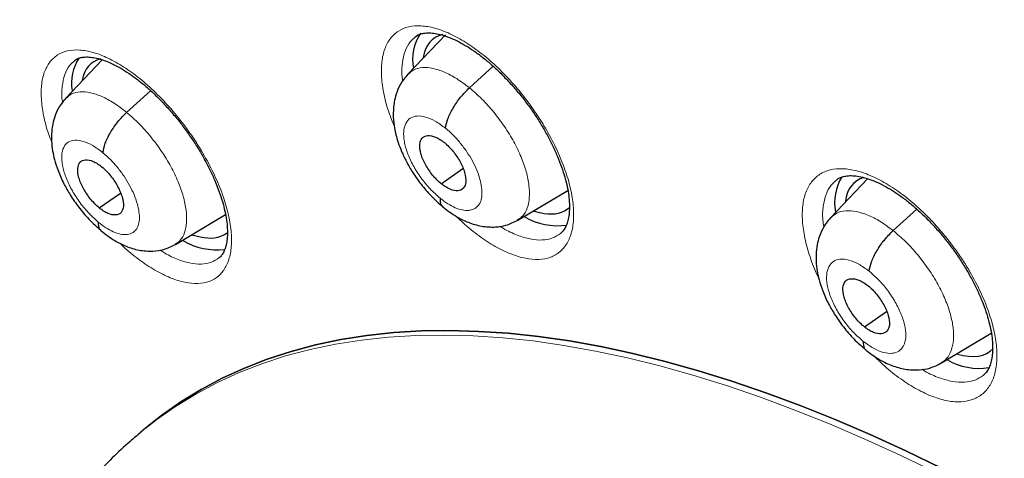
# Model space of a CAD drawing. Header units: millimetres. Extents: x 8 to 2230, y 12 to 2204.
# Tile 140 of 162: x 2036.02 to 2049.71, y 862.24 to 868.34. Entities that reach past the tile are written whole.
import ezdxf

# ---------------------------------------------------------------- set-up
doc = ezdxf.new("R2010")
doc.units = ezdxf.units.MM

msp = doc.modelspace()

# ---------------------------------------------------------------- linework, layer by layer
at = {"color": 7, "linetype": 'Continuous', "lineweight": 30}
for p, q in [((2041.937, 868.133), (2041.417, 867.584)), ((2037.168, 867.784), (2036.663, 867.251)), ((2042.272, 867.394), (2042.602, 867.694)), ((2037.507, 867.052), (2037.841, 867.354)), ((2041.88, 866.059), (2042.182, 866.269)), ((2047.807, 866.129), (2047.295, 865.588)), ((2037.125, 865.724), (2037.421, 865.93)), ((2042.944, 865.552), (2043.639, 865.967)), ((2048.161, 865.407), (2048.491, 865.706)), ((2038.185, 865.215), (2038.881, 865.63)), ((2047.763, 864.066), (2048.07, 864.281)), ((2048.833, 863.565), (2049.525, 863.979)), ((2037.774, 862.661), (2037.699, 862.599))]:
    msp.add_line(p, q, dxfattribs=at)
at = {"color": 7, "linetype": 'Continuous', "lineweight": 30, "flags": 128}
for points in [[(2037.774, 862.661), (2037.99, 862.832), (2038.26, 863.022), (2038.543, 863.196), (2038.837, 863.353), (2039.144, 863.493), (2039.462, 863.618), (2039.792, 863.725), (2040.133, 863.816), (2040.485, 863.89), (2040.848, 863.947), (2041.221, 863.987), (2041.604, 864.01), (2041.997, 864.016), (2042.4, 864.005), (2042.811, 863.978), (2043.232, 863.933), (2043.661, 863.871), (2044.098, 863.793), (2044.542, 863.697), (2044.994, 863.585), (2045.454, 863.457), (2045.92, 863.312), (2046.392, 863.15), (2046.87, 862.972), (2047.354, 862.778), (2047.842, 862.568), (2048.336, 862.342), (2048.834, 862.101)], [(2048.834, 862.101), (2048.336, 862.342), (2047.842, 862.568), (2047.354, 862.778), (2046.87, 862.972), (2046.392, 863.15), (2045.92, 863.312), (2045.454, 863.457), (2044.994, 863.585), (2044.542, 863.697), (2044.098, 863.793), (2043.661, 863.871), (2043.232, 863.933), (2042.811, 863.978), (2042.4, 864.005), (2041.997, 864.016), (2041.604, 864.01), (2041.221, 863.987), (2040.848, 863.947), (2040.485, 863.89), (2040.133, 863.816), (2039.792, 863.725), (2039.462, 863.618), (2039.144, 863.493), (2038.837, 863.353), (2038.543, 863.196), (2038.26, 863.022), (2037.99, 862.832), (2037.774, 862.661)]]:
    msp.add_lwpolyline(points, dxfattribs=at)
at = {"color": 252, "linetype": 'Continuous', "lineweight": 0, "flags": 128}
msp.add_lwpolyline([(2037.701, 862.601), (2037.915, 862.77), (2038.185, 862.96), (2038.468, 863.133), (2038.762, 863.29), (2039.069, 863.431), (2039.387, 863.555), (2039.717, 863.663), (2040.058, 863.754), (2040.41, 863.827), (2040.773, 863.884), (2041.146, 863.925), (2041.529, 863.948), (2041.922, 863.954), (2042.325, 863.943), (2042.736, 863.915), (2043.157, 863.871), (2043.585, 863.809), (2044.022, 863.731), (2044.467, 863.635), (2044.919, 863.523), (2045.378, 863.395), (2045.844, 863.25), (2046.316, 863.088), (2046.795, 862.91), (2047.278, 862.716), (2047.767, 862.506), (2048.261, 862.28), (2048.759, 862.039)], dxfattribs=at)
at = {"color": 7, "linetype": 'Continuous', "lineweight": 30}
for centre, radius, start, end in [((2042.143, 867.789), 0.661, 146.636, 190.7719), ((2037.386, 867.46), 0.645, 146.8158, 189.4103), ((2048.035, 865.801), 0.687, 149.0314, 191.0798), ((2043.496, 866.392), 0.917, 239.5263, 278.198), ((2038.764, 866.085), 0.946, 239.8307, 276.4618), ((2049.358, 864.382), 0.892, 240.3437, 278.6312)]:
    msp.add_arc(centre, radius, start, end, dxfattribs=at)
for centre, major_axis, ratio, start_param, end_param in [((2042.704, 866.892), (-0.94, 1.178), 0.45508, 6.071908, 6.677016), ((2037.961, 866.557), (-0.943, 1.178), 0.454182, 6.085298, 6.65218), ((2048.572, 864.907), (-0.938, 1.177), 0.456569, 6.088752, 6.693684), ((2042.704, 866.892), (-0.94, 1.178), 0.45508, 2.537176, 2.681884), ((2042.704, 866.892), (-0.94, 1.178), 0.45508, 2.681884, 3.177513), ((2037.961, 866.557), (-0.943, 1.178), 0.454182, 2.993886, 3.158205), ((2037.961, 866.557), (-0.943, 1.178), 0.454182, 2.519282, 2.993886), ((2048.572, 864.907), (-0.938, 1.177), 0.456569, 2.555158, 3.222582)]:
    msp.add_ellipse(centre, major_axis=major_axis, ratio=ratio, start_param=start_param, end_param=end_param, dxfattribs=at)
for points, knots in [([(2024.768, 879.81), (2024.751, 879.795), (2024.625, 879.685), (2024.404, 879.465), (2024.103, 879.151), (2023.816, 878.821), (2023.54, 878.479), (2023.276, 878.122), (2023.025, 877.752), (2022.786, 877.369), (2022.559, 876.972), (2022.345, 876.562), (2022.144, 876.139), (2021.955, 875.703), (2021.78, 875.254), (2021.617, 874.793), (2021.467, 874.32), (2021.33, 873.834), (2021.207, 873.336), (2021.097, 872.827), (2021, 872.306), (2020.917, 871.774), (2020.847, 871.232), (2020.79, 870.678), (2020.747, 870.113), (2020.717, 869.539), (2020.701, 868.954), (2020.698, 868.36), (2020.708, 867.756), (2020.732, 867.143), (2020.77, 866.52), (2020.82, 865.889), (2020.884, 865.249), (2020.962, 864.602), (2021.052, 863.946), (2021.156, 863.282), (2021.273, 862.61), (2021.403, 861.932), (2021.546, 861.246), (2021.702, 860.554), (2021.87, 859.855), (2022.052, 859.15), (2022.246, 858.439), (2022.453, 857.722), (2022.673, 857), (2022.905, 856.273), (2023.149, 855.541), (2023.405, 854.805), (2023.674, 854.064), (2023.955, 853.319), (2024.247, 852.57), (2024.552, 851.818), (2024.868, 851.063), (2025.196, 850.305), (2025.535, 849.544), (2025.885, 848.781), (2026.247, 848.017), (2026.619, 847.25), (2027.003, 846.482), (2027.397, 845.713), (2027.802, 844.943), (2028.217, 844.173), (2028.642, 843.402), (2029.077, 842.631), (2029.523, 841.861), (2029.978, 841.092), (2030.442, 840.323), (2030.916, 839.556), (2031.4, 838.79), (2031.892, 838.026), (2032.393, 837.264), (2032.902, 836.505), (2033.42, 835.748), (2033.946, 834.995), (2034.481, 834.244), (2035.023, 833.498), (2035.572, 832.755), (2036.129, 832.016), (2036.693, 831.282), (2037.264, 830.553), (2037.842, 829.829), (2038.426, 829.11), (2039.017, 828.396), (2039.613, 827.688), (2040.216, 826.987), (2040.824, 826.292), (2041.437, 825.604), (2042.055, 824.922), (2042.679, 824.248), (2043.307, 823.581), (2043.939, 822.922), (2044.575, 822.271), (2045.216, 821.629), (2045.86, 820.994), (2046.507, 820.369), (2047.157, 819.753), (2047.771, 819.181), (2048.169, 818.82), (2048.348, 818.658)], [0, 0, 0, 0, 0.001643, 0.011986, 0.022334, 0.032687, 0.04305, 0.053422, 0.063807, 0.074206, 0.084618, 0.095046, 0.105489, 0.115947, 0.126419, 0.136905, 0.147404, 0.157915, 0.168438, 0.17897, 0.18951, 0.200059, 0.210613, 0.221173, 0.231738, 0.242306, 0.252878, 0.263451, 0.274026, 0.284602, 0.295178, 0.305755, 0.316331, 0.326907, 0.337481, 0.348055, 0.358628, 0.3692, 0.37977, 0.390339, 0.400907, 0.411473, 0.422038, 0.432601, 0.443163, 0.453724, 0.464283, 0.474841, 0.485397, 0.495953, 0.506507, 0.51706, 0.527611, 0.538162, 0.548711, 0.55926, 0.569808, 0.580354, 0.5909, 0.601445, 0.611989, 0.622533, 0.633076, 0.643618, 0.654159, 0.6647, 0.675241, 0.685781, 0.69632, 0.706859, 0.717398, 0.727936, 0.738474, 0.749012, 0.75955, 0.770087, 0.780624, 0.791161, 0.801698, 0.812235, 0.822772, 0.833308, 0.843845, 0.854382, 0.864919, 0.875456, 0.885993, 0.896531, 0.907068, 0.917606, 0.928145, 0.938683, 0.949222, 0.959761, 0.970301, 0.980841, 0.991382, 1, 1, 1, 1]), ([(2048.207, 876.227), (2048.32, 876.162), (2048.646, 875.972), (2049.188, 875.649), (2049.833, 875.253), (2050.481, 874.844), (2051.13, 874.422), (2051.781, 873.987), (2052.433, 873.54), (2053.086, 873.081), (2053.74, 872.61), (2054.394, 872.127), (2055.048, 871.633), (2055.702, 871.127), (2056.356, 870.61), (2057.008, 870.082), (2057.66, 869.543), (2058.311, 868.993), (2058.96, 868.433), (2059.608, 867.863), (2060.253, 867.283), (2060.896, 866.694), (2061.537, 866.095), (2062.175, 865.487), (2062.81, 864.87), (2063.441, 864.244), (2064.069, 863.61), (2064.693, 862.967), (2065.312, 862.317), (2065.928, 861.659), (2066.539, 860.993), (2067.145, 860.321), (2067.746, 859.642), (2068.341, 858.956), (2068.931, 858.264), (2069.515, 857.565), (2070.093, 856.862), (2070.665, 856.152), (2071.23, 855.438), (2071.788, 854.718), (2072.34, 853.995), (2072.884, 853.266), (2073.42, 852.534), (2073.949, 851.799), (2074.471, 851.059), (2074.984, 850.317), (2075.488, 849.572), (2075.985, 848.825), (2076.472, 848.075), (2076.951, 847.324), (2077.42, 846.571), (2077.881, 845.816), (2078.331, 845.061), (2078.773, 844.305), (2079.204, 843.549), (2079.625, 842.793), (2080.036, 842.037), (2080.437, 841.282), (2080.827, 840.528), (2081.207, 839.775), (2081.576, 839.023), (2081.933, 838.274), (2082.28, 837.526), (2082.616, 836.781), (2082.94, 836.039), (2083.252, 835.3), (2083.553, 834.564), (2083.843, 833.832), (2084.12, 833.104), (2084.385, 832.381), (2084.639, 831.662), (2084.88, 830.947), (2085.109, 830.238), (2085.325, 829.535), (2085.53, 828.837), (2085.721, 828.145), (2085.9, 827.46), (2086.067, 826.781), (2086.221, 826.11), (2086.362, 825.445), (2086.49, 824.788), (2086.605, 824.139), (2086.708, 823.497), (2086.798, 822.864), (2086.874, 822.24), (2086.938, 821.624), (2086.989, 821.018), (2087.027, 820.42), (2087.052, 819.832), (2087.064, 819.254), (2087.064, 818.686), (2087.05, 818.128), (2087.024, 817.581), (2086.984, 817.044), (2086.932, 816.518), (2086.867, 816.004), (2086.79, 815.5), (2086.699, 815.008), (2086.597, 814.527), (2086.481, 814.058), (2086.353, 813.601), (2086.213, 813.156), (2086.06, 812.723), (2085.895, 812.303), (2085.717, 811.895), (2085.527, 811.499), (2085.325, 811.116), (2085.11, 810.746), (2084.884, 810.389), (2084.645, 810.045), (2084.394, 809.715), (2084.13, 809.397), (2083.856, 809.093), (2083.568, 808.804), (2083.361, 808.608), (2083.248, 808.512), (2083.237, 808.504)], [0, 0, 0, 0, 0.004666, 0.013525, 0.022386, 0.031248, 0.040111, 0.048976, 0.057841, 0.066707, 0.075574, 0.084443, 0.093312, 0.102182, 0.111052, 0.119924, 0.128796, 0.137669, 0.146543, 0.155417, 0.164292, 0.173167, 0.182043, 0.19092, 0.199797, 0.208674, 0.217552, 0.22643, 0.235308, 0.244187, 0.253065, 0.261944, 0.270824, 0.279703, 0.288583, 0.297462, 0.306342, 0.315222, 0.324102, 0.332981, 0.341861, 0.350741, 0.35962, 0.3685, 0.377379, 0.386258, 0.395137, 0.404015, 0.412893, 0.421771, 0.430649, 0.439526, 0.448402, 0.457279, 0.466154, 0.47503, 0.483904, 0.492778, 0.501652, 0.510525, 0.519397, 0.528268, 0.537138, 0.546008, 0.554877, 0.563745, 0.572611, 0.581477, 0.590342, 0.599206, 0.608069, 0.61693, 0.62579, 0.634649, 0.643507, 0.652364, 0.661219, 0.670073, 0.678925, 0.687776, 0.696626, 0.705475, 0.714322, 0.723168, 0.732013, 0.740858, 0.749701, 0.758543, 0.767386, 0.776228, 0.78507, 0.793912, 0.802755, 0.8116, 0.820446, 0.829295, 0.838147, 0.847003, 0.855864, 0.864731, 0.873605, 0.882487, 0.891378, 0.90028, 0.909194, 0.918121, 0.927061, 0.936017, 0.944988, 0.953975, 0.962977, 0.971994, 0.981025, 0.990068, 0.99912, 1, 1, 1, 1]), ([(2041.519, 868.104), (2041.529, 868.111), (2041.551, 868.129), (2041.594, 868.146), (2041.655, 868.158), (2041.73, 868.16), (2041.817, 868.149), (2041.913, 868.125), (2042.018, 868.087), (2042.128, 868.035), (2042.243, 867.969), (2042.361, 867.891), (2042.48, 867.8), (2042.601, 867.697), (2042.722, 867.582), (2042.841, 867.457), (2042.957, 867.323), (2043.068, 867.183), (2043.171, 867.038), (2043.266, 866.89), (2043.352, 866.74), (2043.43, 866.589), (2043.497, 866.439), (2043.554, 866.292), (2043.599, 866.149), (2043.633, 866.015), (2043.654, 865.89), (2043.663, 865.777), (2043.662, 865.675), (2043.651, 865.586), (2043.631, 865.51), (2043.604, 865.447), (2043.572, 865.399), (2043.548, 865.377), (2043.536, 865.366)], [0, 0, 0, 0, 0.0237106, 0.0569264, 0.0877176, 0.1205608, 0.1521862, 0.1834461, 0.214645, 0.2458263, 0.2769433, 0.3078457, 0.3385468, 0.369864, 0.4015885, 0.4336013, 0.4657611, 0.4978907, 0.529856, 0.5614843, 0.5930077, 0.6247977, 0.6567495, 0.6887046, 0.7204837, 0.7519433, 0.7829756, 0.8134036, 0.8435271, 0.874071, 0.9049013, 0.9362143, 0.9685247, 1, 1, 1, 1]), ([(2036.784, 867.773), (2036.792, 867.78), (2036.812, 867.796), (2036.851, 867.811), (2036.909, 867.823), (2036.98, 867.824), (2037.064, 867.813), (2037.158, 867.789), (2037.26, 867.751), (2037.368, 867.699), (2037.482, 867.634), (2037.598, 867.555), (2037.716, 867.464), (2037.836, 867.361), (2037.956, 867.246), (2038.074, 867.121), (2038.19, 866.987), (2038.3, 866.847), (2038.404, 866.701), (2038.499, 866.553), (2038.587, 866.403), (2038.665, 866.253), (2038.734, 866.102), (2038.792, 865.954), (2038.839, 865.812), (2038.874, 865.677), (2038.897, 865.552), (2038.908, 865.438), (2038.909, 865.337), (2038.9, 865.248), (2038.882, 865.172), (2038.857, 865.109), (2038.826, 865.062), (2038.805, 865.036), (2038.79, 865.027), (2038.79, 865.027)], [0, 0, 0, 0, 0.021901, 0.055302, 0.085985, 0.118739, 0.150185, 0.181276, 0.212333, 0.243418, 0.274477, 0.30536, 0.336015, 0.367276, 0.398953, 0.430929, 0.463063, 0.495183, 0.52715, 0.558799, 0.590288, 0.62204, 0.653958, 0.685889, 0.71765, 0.749095, 0.780108, 0.81052, 0.840543, 0.87094, 0.901569, 0.932596, 0.964493, 0.998378, 1, 1, 1, 1]), ([(2041.414, 867.583), (2041.377, 867.537), (2041.31, 867.455), (2041.254, 867.318), (2041.227, 867.206), (2041.213, 867.096), (2041.211, 866.975), (2041.225, 866.852), (2041.25, 866.736), (2041.282, 866.628), (2041.329, 866.503), (2041.396, 866.362), (2041.486, 866.208), (2041.601, 866.046), (2041.741, 865.881), (2041.846, 865.789), (2041.901, 865.741)], [0, 0, 0, 0, 0.091267, 0.164716, 0.220703, 0.259893, 0.323785, 0.399587, 0.446141, 0.500948, 0.563902, 0.634923, 0.714034, 0.80121, 0.896402, 1, 1, 1, 1]), ([(2041.939, 866.831), (2041.947, 866.874), (2041.963, 866.959), (2042.042, 867.113), (2042.146, 867.267), (2042.23, 867.352), (2042.272, 867.394)], [0, 0, 0, 0, 0.248695, 0.499614, 0.750768, 1, 1, 1, 1]), ([(2036.661, 867.249), (2036.625, 867.205), (2036.559, 867.124), (2036.503, 866.988), (2036.476, 866.876), (2036.462, 866.766), (2036.461, 866.647), (2036.475, 866.519), (2036.505, 866.384), (2036.554, 866.233), (2036.628, 866.068), (2036.725, 865.896), (2036.841, 865.729), (2036.983, 865.557), (2037.091, 865.461), (2037.147, 865.412)], [0, 0, 0, 0, 0.090969, 0.164448, 0.220753, 0.260487, 0.323468, 0.393439, 0.453812, 0.530755, 0.623926, 0.704433, 0.793955, 0.89237, 1, 1, 1, 1]), ([(2037.178, 866.491), (2037.185, 866.533), (2037.201, 866.618), (2037.278, 866.771), (2037.381, 866.925), (2037.465, 867.01), (2037.507, 867.052)], [0, 0, 0, 0, 0.249167, 0.499778, 0.750545, 1, 1, 1, 1]), ([(2041.88, 866.059), (2041.859, 866.077), (2041.817, 866.113), (2041.739, 866.201), (2041.656, 866.326), (2041.59, 866.479), (2041.575, 866.611), (2041.607, 866.703), (2041.687, 866.738), (2041.779, 866.72), (2041.861, 866.679), (2041.903, 866.647), (2041.924, 866.631)], [0, 0, 0, 0, 0.062837, 0.125536, 0.250822, 0.375529, 0.500015, 0.624486, 0.749181, 0.874468, 0.937166, 1, 1, 1, 1]), ([(2041.924, 866.631), (2041.945, 866.613), (2041.986, 866.577), (2042.064, 866.488), (2042.148, 866.364), (2042.213, 866.211), (2042.229, 866.079), (2042.196, 865.987), (2042.116, 865.951), (2042.024, 865.97), (2041.943, 866.011), (2041.901, 866.043), (2041.88, 866.059)], [0, 0, 0, 0, 0.062837, 0.125536, 0.250823, 0.37553, 0.500016, 0.624487, 0.749181, 0.874468, 0.937166, 1, 1, 1, 1]), ([(2037.125, 865.724), (2037.104, 865.742), (2037.063, 865.779), (2036.986, 865.868), (2036.902, 865.993), (2036.836, 866.146), (2036.82, 866.276), (2036.851, 866.368), (2036.93, 866.402), (2037.021, 866.383), (2037.101, 866.341), (2037.143, 866.309), (2037.164, 866.293)], [0, 0, 0, 0, 0.062838, 0.12554, 0.250831, 0.375533, 0.500015, 0.624483, 0.749172, 0.874463, 0.937165, 1, 1, 1, 1]), ([(2037.164, 866.293), (2037.185, 866.274), (2037.226, 866.238), (2037.303, 866.149), (2037.387, 866.024), (2037.453, 865.871), (2037.469, 865.74), (2037.438, 865.649), (2037.359, 865.615), (2037.268, 865.634), (2037.188, 865.676), (2037.146, 865.708), (2037.125, 865.724)], [0, 0, 0, 0, 0.0628381, 0.1255406, 0.2508317, 0.3755333, 0.5000155, 0.6244829, 0.7491717, 0.8744634, 0.9371652, 1, 1, 1, 1]), ([(2047.374, 866.112), (2047.384, 866.12), (2047.408, 866.139), (2047.455, 866.157), (2047.52, 866.171), (2047.597, 866.173), (2047.687, 866.162), (2047.786, 866.138), (2047.892, 866.101), (2048.005, 866.049), (2048.122, 865.984), (2048.241, 865.906), (2048.362, 865.816), (2048.485, 865.713), (2048.607, 865.599), (2048.727, 865.474), (2048.844, 865.341), (2048.955, 865.201), (2049.059, 865.057), (2049.154, 864.91), (2049.24, 864.761), (2049.317, 864.61), (2049.384, 864.46), (2049.441, 864.313), (2049.485, 864.172), (2049.518, 864.038), (2049.538, 863.913), (2049.546, 863.801), (2049.543, 863.7), (2049.531, 863.61), (2049.509, 863.534), (2049.481, 863.471), (2049.448, 863.423), (2049.423, 863.401), (2049.411, 863.391)], [0, 0, 0, 0, 0.0250926, 0.0580958, 0.0889358, 0.1218083, 0.1535581, 0.1849455, 0.2162469, 0.2475008, 0.2786644, 0.3094562, 0.3403264, 0.3716826, 0.4034369, 0.435468, 0.4676341, 0.4997543, 0.5317006, 0.5632918, 0.5948279, 0.626628, 0.6585866, 0.6905427, 0.7223183, 0.7537721, 0.7848017, 0.8152264, 0.8454359, 0.8760996, 0.907105, 0.9386764, 0.9713624, 1, 1, 1, 1]), ([(2041.864, 865.859), (2041.864, 865.822), (2041.864, 865.769), (2041.896, 865.75), (2041.905, 865.744)], [0, 0, 0, 0, 0.687455, 1, 1, 1, 1]), ([(2041.9, 865.738), (2041.965, 865.689), (2042.082, 865.601), (2042.263, 865.515), (2042.434, 865.463), (2042.621, 865.451), (2042.794, 865.478), (2042.891, 865.526), (2042.944, 865.553)], [0, 0, 0, 0, 0.197608, 0.353502, 0.527374, 0.699387, 0.833102, 1, 1, 1, 1]), ([(2037.112, 865.526), (2037.112, 865.489), (2037.112, 865.438), (2037.143, 865.42), (2037.152, 865.414)], [0, 0, 0, 0, 0.70656, 1, 1, 1, 1]), ([(2047.292, 865.586), (2047.271, 865.561), (2047.229, 865.513), (2047.171, 865.416), (2047.127, 865.307), (2047.102, 865.198), (2047.09, 865.094), (2047.088, 864.98), (2047.102, 864.849), (2047.133, 864.71), (2047.183, 864.559), (2047.257, 864.394), (2047.355, 864.225), (2047.472, 864.059), (2047.617, 863.889), (2047.727, 863.795), (2047.784, 863.746)], [0, 0, 0, 0, 0.052024, 0.098361, 0.174026, 0.227808, 0.261477, 0.324329, 0.397816, 0.457922, 0.534245, 0.626561, 0.706344, 0.795132, 0.892882, 1, 1, 1, 1]), ([(2037.147, 865.408), (2037.211, 865.359), (2037.326, 865.27), (2037.505, 865.183), (2037.674, 865.129), (2037.861, 865.115), (2038.034, 865.14), (2038.131, 865.188), (2038.185, 865.215)], [0, 0, 0, 0, 0.196805, 0.352161, 0.525404, 0.697504, 0.831918, 1, 1, 1, 1]), ([(2047.827, 864.843), (2047.835, 864.885), (2047.852, 864.971), (2047.931, 865.126), (2048.035, 865.28), (2048.119, 865.365), (2048.161, 865.407)], [0, 0, 0, 0, 0.248301, 0.499484, 0.750961, 1, 1, 1, 1]), ([(2047.763, 864.066), (2047.742, 864.084), (2047.7, 864.12), (2047.621, 864.208), (2047.537, 864.333), (2047.471, 864.486), (2047.456, 864.618), (2047.49, 864.711), (2047.571, 864.747), (2047.664, 864.729), (2047.747, 864.689), (2047.789, 864.658), (2047.81, 864.642)], [0, 0, 0, 0, 0.062836, 0.125532, 0.250814, 0.375523, 0.500009, 0.624486, 0.749187, 0.874471, 0.937166, 1, 1, 1, 1]), ([(2047.81, 864.642), (2047.831, 864.624), (2047.873, 864.588), (2047.952, 864.5), (2048.036, 864.376), (2048.102, 864.223), (2048.117, 864.091), (2048.083, 863.998), (2048.002, 863.962), (2047.909, 863.979), (2047.826, 864.019), (2047.784, 864.051), (2047.763, 864.066)], [0, 0, 0, 0, 0.062836, 0.125532, 0.250815, 0.375524, 0.50001, 0.624487, 0.749188, 0.874471, 0.937166, 1, 1, 1, 1]), ([(2047.746, 863.866), (2047.746, 863.829), (2047.746, 863.774), (2047.778, 863.755), (2047.788, 863.748)], [0, 0, 0, 0, 0.670817, 1, 1, 1, 1]), ([(2047.783, 863.742), (2047.849, 863.694), (2047.967, 863.607), (2048.15, 863.523), (2048.324, 863.472), (2048.511, 863.463), (2048.684, 863.491), (2048.78, 863.539), (2048.834, 863.566)], [0, 0, 0, 0, 0.198226, 0.354492, 0.52877, 0.700716, 0.833947, 1, 1, 1, 1]), ([(2037.703, 862.599), (2037.653, 862.558), (2037.517, 862.445), (2037.306, 862.245), (2037.071, 862.001), (2036.848, 861.742), (2036.637, 861.469), (2036.439, 861.184), (2036.253, 860.884), (2036.08, 860.572), (2035.92, 860.246), (2035.773, 859.908), (2035.639, 859.556), (2035.519, 859.192), (2035.412, 858.815), (2035.319, 858.426), (2035.24, 858.025), (2035.176, 857.613), (2035.125, 857.189), (2035.089, 856.756), (2035.067, 856.312), (2035.059, 855.858), (2035.066, 855.396), (2035.087, 854.925), (2035.122, 854.445), (2035.171, 853.957), (2035.233, 853.462), (2035.31, 852.96), (2035.4, 852.452), (2035.503, 851.937), (2035.62, 851.415), (2035.75, 850.889), (2035.893, 850.357), (2036.049, 849.82), (2036.218, 849.279), (2036.399, 848.733), (2036.592, 848.184), (2036.798, 847.631), (2037.016, 847.075), (2037.245, 846.516), (2037.486, 845.954), (2037.739, 845.391), (2038.003, 844.826), (2038.278, 844.26), (2038.563, 843.693), (2038.86, 843.125), (2039.166, 842.557), (2039.483, 841.99), (2039.81, 841.423), (2040.147, 840.857), (2040.493, 840.292), (2040.848, 839.729), (2041.213, 839.169), (2041.586, 838.61), (2041.967, 838.055), (2042.356, 837.503), (2042.754, 836.955), (2043.159, 836.411), (2043.571, 835.871), (2043.991, 835.336), (2044.417, 834.806), (2044.85, 834.282), (2045.288, 833.763), (2045.733, 833.251), (2046.183, 832.746), (2046.638, 832.248), (2047.099, 831.757), (2047.563, 831.273), (2048.032, 830.798), (2048.505, 830.331), (2048.982, 829.873), (2049.462, 829.424), (2049.945, 828.985), (2050.275, 828.69), (2050.444, 828.544), (2050.451, 828.539)], [0, 0, 0, 0, 0.007463, 0.020506, 0.03356, 0.046643, 0.05977, 0.072957, 0.086215, 0.099556, 0.112985, 0.126509, 0.140128, 0.153841, 0.167644, 0.181532, 0.195495, 0.209524, 0.223611, 0.237745, 0.251917, 0.266118, 0.28034, 0.294576, 0.30882, 0.323068, 0.337314, 0.351556, 0.365791, 0.380017, 0.394234, 0.408441, 0.422636, 0.436821, 0.450994, 0.465157, 0.479309, 0.49345, 0.507582, 0.521704, 0.535816, 0.549921, 0.564017, 0.578106, 0.592188, 0.606263, 0.620332, 0.634395, 0.648454, 0.662507, 0.676557, 0.690603, 0.704645, 0.718684, 0.732721, 0.746755, 0.760788, 0.774819, 0.78885, 0.802879, 0.816909, 0.830938, 0.844968, 0.858999, 0.873031, 0.887064, 0.901099, 0.915136, 0.929176, 0.94322, 0.957266, 0.971317, 0.985371, 0.999431, 1, 1, 1, 1])]:
    msp.add_open_spline(points, degree=3, knots=knots, dxfattribs=at)
at = {"color": 252, "linetype": 'Continuous', "lineweight": 0}
for points, knots in [([(2041.227, 866.864), (2041.202, 866.923), (2041.14, 867.074), (2041.08, 867.303), (2041.045, 867.544), (2041.048, 867.758), (2041.09, 867.941), (2041.167, 868.086), (2041.28, 868.19), (2041.424, 868.25), (2041.596, 868.263), (2041.789, 868.231), (2042, 868.152), (2042.221, 868.031), (2042.447, 867.87), (2042.671, 867.675), (2042.887, 867.449), (2043.063, 867.231), (2043.202, 867.035), (2043.331, 866.834), (2043.462, 866.593), (2043.581, 866.319), (2043.666, 866.054), (2043.715, 865.806), (2043.726, 865.581), (2043.699, 865.385), (2043.634, 865.226), (2043.535, 865.105), (2043.402, 865.029), (2043.24, 864.998), (2043.054, 865.014), (2042.85, 865.075), (2042.632, 865.18), (2042.407, 865.327), (2042.225, 865.471), (2042.122, 865.573), (2042.092, 865.603)], [0, 0, 0, 0, 0.02041, 0.051392, 0.082376, 0.11336, 0.144327, 0.175294, 0.206233, 0.237172, 0.268083, 0.298994, 0.329891, 0.360788, 0.391689, 0.422591, 0.453515, 0.484438, 0.503753, 0.523067, 0.554051, 0.585035, 0.616019, 0.647004, 0.677984, 0.708965, 0.739924, 0.770882, 0.801812, 0.832741, 0.863646, 0.894551, 0.925447, 0.956343, 0.98725, 1, 1, 1, 1]), ([(2041.522, 868.102), (2041.496, 868.081), (2041.435, 868.031), (2041.373, 867.909), (2041.336, 867.746), (2041.328, 867.602), (2041.342, 867.508), (2041.345, 867.487)], [0, 0, 0, 0, 0.180414, 0.429457, 0.678501, 0.927699, 1, 1, 1, 1]), ([(2036.465, 866.64), (2036.454, 866.666), (2036.406, 866.783), (2036.355, 866.98), (2036.317, 867.219), (2036.318, 867.432), (2036.357, 867.613), (2036.432, 867.757), (2036.542, 867.858), (2036.682, 867.916), (2036.851, 867.927), (2037.041, 867.893), (2037.248, 867.812), (2037.466, 867.69), (2037.69, 867.527), (2037.912, 867.33), (2038.127, 867.103), (2038.303, 866.884), (2038.441, 866.688), (2038.569, 866.486), (2038.701, 866.245), (2038.821, 865.972), (2038.907, 865.707), (2038.958, 865.46), (2038.971, 865.236), (2038.946, 865.042), (2038.884, 864.885), (2038.788, 864.767), (2038.658, 864.693), (2038.5, 864.664), (2038.318, 864.681), (2038.116, 864.744), (2037.901, 864.851), (2037.679, 865.001), (2037.513, 865.132), (2037.426, 865.219), (2037.411, 865.234)], [0, 0, 0, 0, 0.009291, 0.040836, 0.072364, 0.103893, 0.135393, 0.166893, 0.198365, 0.229837, 0.261292, 0.292748, 0.324208, 0.355667, 0.387147, 0.418628, 0.450139, 0.481649, 0.501357, 0.521065, 0.5526, 0.584136, 0.615672, 0.647208, 0.678729, 0.710249, 0.74174, 0.773231, 0.804696, 0.836161, 0.867615, 0.89907, 0.930534, 0.961999, 0.993488, 1, 1, 1, 1]), ([(2036.786, 867.771), (2036.761, 867.751), (2036.702, 867.702), (2036.642, 867.582), (2036.608, 867.42), (2036.601, 867.285), (2036.615, 867.2), (2036.617, 867.188)], [0, 0, 0, 0, 0.186957, 0.442876, 0.698796, 0.954965, 1, 1, 1, 1]), ([(2041.418, 867.582), (2041.444, 867.605), (2041.498, 867.654), (2041.616, 867.681), (2041.76, 867.671), (2041.922, 867.618), (2042.095, 867.529), (2042.213, 867.439), (2042.272, 867.394)], [0, 0, 0, 0, 0.14728, 0.317753, 0.488247, 0.658804, 0.829288, 1, 1, 1, 1]), ([(2036.665, 867.248), (2036.689, 867.271), (2036.742, 867.319), (2036.859, 867.344), (2037.001, 867.333), (2037.161, 867.278), (2037.332, 867.188), (2037.449, 867.097), (2037.507, 867.052)], [0, 0, 0, 0, 0.146409, 0.317057, 0.487724, 0.658456, 0.829116, 1, 1, 1, 1]), ([(2042.272, 867.394), (2042.33, 867.344), (2042.447, 867.243), (2042.613, 867.057), (2042.763, 866.856), (2042.892, 866.644), (2042.995, 866.431), (2043.067, 866.224), (2043.105, 866.032), (2043.11, 865.861), (2043.081, 865.718), (2043.026, 865.611), (2042.967, 865.573), (2042.941, 865.556)], [0, 0, 0, 0, 0.092882, 0.185637, 0.278432, 0.371195, 0.463946, 0.556619, 0.649245, 0.741993, 0.834737, 0.927357, 1, 1, 1, 1]), ([(2037.507, 867.052), (2037.565, 867.001), (2037.682, 866.899), (2037.846, 866.713), (2037.996, 866.511), (2038.125, 866.3), (2038.227, 866.087), (2038.3, 865.88), (2038.339, 865.688), (2038.345, 865.518), (2038.318, 865.377), (2038.265, 865.271), (2038.207, 865.234), (2038.182, 865.218)], [0, 0, 0, 0, 0.092941, 0.185758, 0.278613, 0.371436, 0.464248, 0.556981, 0.649667, 0.742475, 0.83528, 0.92796, 1, 1, 1, 1]), ([(2041.864, 865.859), (2041.817, 865.9), (2041.723, 865.984), (2041.594, 866.143), (2041.486, 866.313), (2041.407, 866.486), (2041.361, 866.649), (2041.352, 866.792), (2041.381, 866.904), (2041.445, 866.978), (2041.54, 867.009), (2041.66, 866.994), (2041.796, 866.937), (2041.892, 866.867), (2041.939, 866.831)], [0, 0, 0, 0, 0.0833329, 0.1666634, 0.2499991, 0.3333344, 0.4166686, 0.499998, 0.5833295, 0.6666618, 0.7499957, 0.8333296, 0.9166636, 1, 1, 1, 1]), ([(2041.939, 866.831), (2041.975, 866.801), (2042.046, 866.74), (2042.146, 866.627), (2042.237, 866.505), (2042.315, 866.377), (2042.377, 866.248), (2042.42, 866.123), (2042.444, 866.006), (2042.449, 865.9), (2042.435, 865.825), (2042.415, 865.785), (2042.403, 865.767), (2042.397, 865.758), (2042.392, 865.753), (2042.385, 865.745), (2042.372, 865.732), (2042.347, 865.713), (2042.316, 865.699), (2042.286, 865.691), (2042.242, 865.686), (2042.174, 865.691), (2042.077, 865.722), (2041.972, 865.776), (2041.9, 865.831), (2041.864, 865.859)], [0, 0, 0, 0, 0.062597, 0.124977, 0.187336, 0.24963, 0.311866, 0.374271, 0.436883, 0.499531, 0.562176, 0.597218, 0.606395, 0.615568, 0.624737, 0.626485, 0.642138, 0.673407, 0.706553, 0.73092, 0.749877, 0.812377, 0.874896, 0.93737, 1, 1, 1, 1]), ([(2037.112, 865.526), (2037.065, 865.568), (2036.971, 865.652), (2036.843, 865.811), (2036.736, 865.982), (2036.656, 866.155), (2036.609, 866.317), (2036.599, 866.459), (2036.626, 866.57), (2036.689, 866.643), (2036.782, 866.672), (2036.901, 866.656), (2037.036, 866.598), (2037.13, 866.527), (2037.178, 866.491)], [0, 0, 0, 0, 0.083334, 0.166666, 0.249998, 0.333329, 0.416665, 0.5, 0.583333, 0.666663, 0.75, 0.833335, 0.916666, 1, 1, 1, 1]), ([(2037.178, 866.491), (2037.213, 866.461), (2037.283, 866.399), (2037.383, 866.286), (2037.473, 866.164), (2037.551, 866.036), (2037.613, 865.907), (2037.657, 865.782), (2037.682, 865.665), (2037.687, 865.56), (2037.674, 865.485), (2037.655, 865.446), (2037.644, 865.428), (2037.637, 865.42), (2037.632, 865.414), (2037.625, 865.407), (2037.609, 865.39), (2037.58, 865.37), (2037.54, 865.357), (2037.489, 865.349), (2037.419, 865.355), (2037.322, 865.388), (2037.218, 865.443), (2037.147, 865.498), (2037.112, 865.526)], [0, 0, 0, 0, 0.062596, 0.124978, 0.187338, 0.249634, 0.311871, 0.374278, 0.436894, 0.499544, 0.562189, 0.597232, 0.606409, 0.615582, 0.624751, 0.626544, 0.642255, 0.687303, 0.720975, 0.749872, 0.812374, 0.874895, 0.937371, 1, 1, 1, 1]), ([(2047.128, 864.741), (2047.123, 864.752), (2047.072, 864.853), (2047.002, 865.044), (2046.928, 865.304), (2046.895, 865.545), (2046.899, 865.761), (2046.942, 865.945), (2047.022, 866.092), (2047.138, 866.197), (2047.284, 866.26), (2047.459, 866.275), (2047.655, 866.245), (2047.869, 866.169), (2048.093, 866.051), (2048.322, 865.892), (2048.549, 865.698), (2048.767, 865.474), (2048.945, 865.258), (2049.085, 865.063), (2049.215, 864.863), (2049.346, 864.623), (2049.467, 864.35), (2049.551, 864.085), (2049.6, 863.836), (2049.61, 863.61), (2049.581, 863.413), (2049.515, 863.252), (2049.412, 863.13), (2049.277, 863.052), (2049.112, 863.018), (2048.923, 863.031), (2048.715, 863.09), (2048.494, 863.193), (2048.267, 863.338), (2048.059, 863.499), (2047.934, 863.623), (2047.882, 863.675)], [0, 0, 0, 0, 0.003521, 0.033772, 0.064023, 0.094292, 0.124562, 0.154832, 0.185102, 0.215354, 0.245607, 0.275831, 0.306055, 0.336253, 0.366451, 0.396637, 0.426822, 0.457013, 0.487204, 0.506035, 0.524866, 0.555129, 0.585392, 0.615654, 0.645917, 0.676189, 0.70646, 0.736727, 0.766993, 0.797237, 0.827481, 0.857697, 0.887912, 0.918104, 0.948296, 0.978481, 1, 1, 1, 1]), ([(2047.376, 866.11), (2047.35, 866.088), (2047.287, 866.038), (2047.224, 865.914), (2047.185, 865.749), (2047.176, 865.594), (2047.193, 865.489), (2047.198, 865.457)], [0, 0, 0, 0, 0.174183, 0.414088, 0.653994, 0.893906, 1, 1, 1, 1]), ([(2047.296, 865.586), (2047.322, 865.609), (2047.378, 865.66), (2047.498, 865.688), (2047.644, 865.679), (2047.808, 865.628), (2047.982, 865.541), (2048.101, 865.452), (2048.161, 865.407)], [0, 0, 0, 0, 0.148097, 0.318406, 0.488737, 0.65913, 0.82945, 1, 1, 1, 1]), ([(2042.696, 865.468), (2042.711, 865.458), (2042.793, 865.404), (2042.937, 865.34), (2043.12, 865.283), (2043.286, 865.27), (2043.428, 865.295), (2043.501, 865.344), (2043.536, 865.367)], [0, 0, 0, 0, 0.044061, 0.238174, 0.432337, 0.626499, 0.820819, 1, 1, 1, 1]), ([(2048.161, 865.407), (2048.22, 865.357), (2048.339, 865.257), (2048.505, 865.072), (2048.657, 864.872), (2048.787, 864.661), (2048.89, 864.448), (2048.962, 864.241), (2049, 864.049), (2049.004, 863.877), (2048.973, 863.733), (2048.917, 863.625), (2048.857, 863.586), (2048.831, 863.569)], [0, 0, 0, 0, 0.092836, 0.185544, 0.278293, 0.371009, 0.463714, 0.55634, 0.648919, 0.741619, 0.834317, 0.926893, 1, 1, 1, 1]), ([(2037.972, 865.137), (2037.985, 865.128), (2038.064, 865.074), (2038.204, 865.009), (2038.384, 864.95), (2038.547, 864.936), (2038.686, 864.958), (2038.756, 865.005), (2038.789, 865.028)], [0, 0, 0, 0, 0.03981, 0.235462, 0.431043, 0.626622, 0.822261, 1, 1, 1, 1]), ([(2047.746, 863.866), (2047.699, 863.907), (2047.603, 863.99), (2047.474, 864.148), (2047.365, 864.318), (2047.285, 864.491), (2047.24, 864.654), (2047.231, 864.797), (2047.261, 864.91), (2047.326, 864.985), (2047.423, 865.017), (2047.544, 865.003), (2047.682, 864.948), (2047.779, 864.878), (2047.827, 864.843)], [0, 0, 0, 0, 0.083336, 0.166671, 0.250006, 0.333341, 0.416672, 0.500004, 0.583338, 0.666666, 0.750003, 0.833337, 0.916667, 1, 1, 1, 1]), ([(2047.827, 864.843), (2047.875, 864.801), (2047.97, 864.719), (2048.1, 864.561), (2048.208, 864.391), (2048.288, 864.218), (2048.334, 864.055), (2048.342, 863.912), (2048.312, 863.799), (2048.247, 863.724), (2048.15, 863.692), (2048.029, 863.705), (2047.891, 863.761), (2047.794, 863.831), (2047.746, 863.866)], [0, 0, 0, 0, 0.083333, 0.166663, 0.249998, 0.333333, 0.416668, 0.499997, 0.583329, 0.666662, 0.749996, 0.83333, 0.916664, 1, 1, 1, 1]), ([(2048.563, 863.477), (2048.576, 863.468), (2048.657, 863.416), (2048.801, 863.356), (2048.987, 863.301), (2049.156, 863.291), (2049.301, 863.318), (2049.376, 863.368), (2049.411, 863.392)], [0, 0, 0, 0, 0.037135, 0.232632, 0.428282, 0.623933, 0.819782, 1, 1, 1, 1])]:
    msp.add_open_spline(points, degree=3, knots=knots, dxfattribs=at)

doc.saveas('drawing.dxf')
